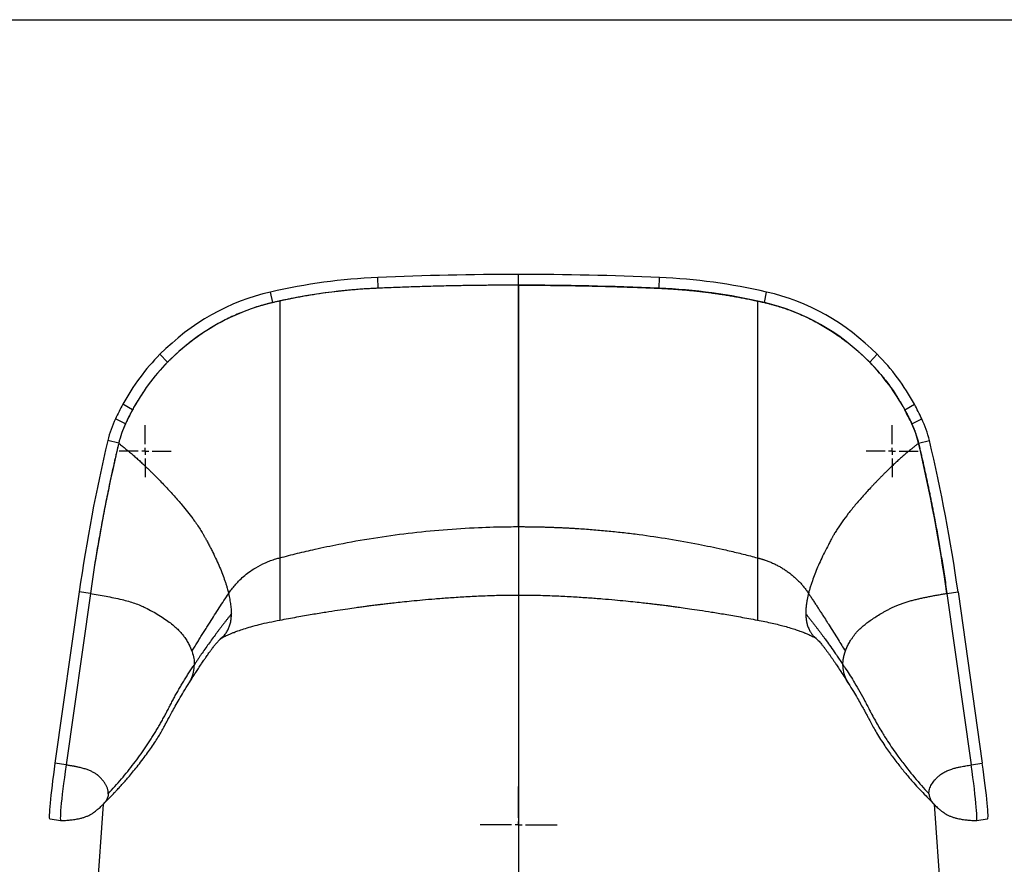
# Model space of a CAD drawing. Header units: millimetres. Extents: x 8 to 414, y 7 to 290.
# Tile 6 of 13: x 102 to 172, y 230 to 290. Entities that reach past the tile are written whole.
import ezdxf

# ---------------------------------------------------------------- set-up
doc = ezdxf.new("R2010")
doc.units = ezdxf.units.MM
doc.layers.add('BEMATING', color=12, linetype='Continuous')
doc.layers.add('KADER', color=7, linetype='Continuous')

# ---------------------------------------------------------------- blocks, each defined once
blk = doc.blocks.new('SW_CENTERMARKSYMBOL_1')
at = {"layer": 'BEMATING', "color": 0}
for p, q in [((0, 0.5), (0, 1.85)), ((-0.5, 0), (-1.85, 0)), ((0, 0), (-0.25, 0)), ((0, 0), (0, 0.25)), ((0, 0), (0, -0.25)), ((0, 0), (0.25, 0)), ((0.5, 0), (1.85, 0)), ((0, -0.5), (0, -1.85))]:
    blk.add_line(p, q, dxfattribs=at)
blk = doc.blocks.new('SW_CENTERMARKSYMBOL_3')
at = {"layer": 'BEMATING', "color": 0}
for p, q in [((0, 0.5), (0, 2.75)), ((-0.5, 0), (-2.75, 0)), ((0, 0), (-0.25, 0)), ((0, 0), (0, 0.25)), ((0, 0), (0, -0.25)), ((0, 0), (0.25, 0)), ((0.5, 0), (2.75, 0)), ((0, -0.5), (0, -2.75))]:
    blk.add_line(p, q, dxfattribs=at)
blk = doc.blocks.new('SW_CENTERMARKSYMBOL_4')
at = {"layer": 'BEMATING', "color": 0}
for p, q in [((0, 0.5), (0, 1.85)), ((-0.5, 0), (-1.85, 0)), ((0, 0), (-0.25, 0)), ((0, 0), (0, 0.25)), ((0, 0), (0, -0.25)), ((0, 0), (0.25, 0)), ((0.5, 0), (1.85, 0)), ((0, -0.5), (0, -1.85))]:
    blk.add_line(p, q, dxfattribs=at)

msp = doc.modelspace()

# ---------------------------------------------------------------- linework, layer by layer
at = {"color": 7, "linetype": 'Continuous', "lineweight": 25}
for p, q in [((127.904, 270.893), (127.873, 271.657)), ((137.904, 271.109), (137.904, 271.874)), ((147.904, 270.893), (147.935, 271.657)), ((137.904, 269.6), (137.904, 271.109)), ((112.904, 265.624), (112.367, 266.191)), ((162.904, 265.624), (163.44, 266.191)), ((110.404, 262.236), (109.719, 262.632)), ((165.404, 262.236), (166.088, 262.632)), ((109.904, 261.241), (109.194, 261.594)), ((165.904, 261.241), (166.613, 261.594)), ((109.426, 259.862), (108.653, 260.059)), ((166.382, 259.862), (167.155, 260.059)), ((106.617, 249.295), (104.888, 237.087)), ((107.407, 249.175), (105.678, 236.967)), ((107.407, 249.175), (106.617, 249.295)), ((168.401, 249.175), (169.191, 249.295)), ((168.401, 249.175), (170.13, 236.967)), ((169.191, 249.295), (170.92, 237.087)), ((120.904, 247.287), (120.904, 247.285)), ((154.904, 247.286), (154.904, 247.285)), ((116.818, 246.061), (116.655, 245.915)), ((116.665, 245.927), (116.717, 245.973)), ((116.752, 246.009), (116.713, 245.978)), ((158.989, 246.061), (159.135, 245.931)), ((159.057, 246.01), (159.097, 245.98)), ((159.09, 245.973), (159.143, 245.927)), ((105.678, 236.967), (104.888, 237.087)), ((170.13, 236.967), (170.92, 237.087)), ((108.355, 234.217), (108.349, 234.211)), ((167.453, 234.217), (167.459, 234.211)), ((104.513, 233.126), (105.303, 233.007)), ((170.505, 233.007), (171.295, 233.126))]:
    msp.add_line(p, q, dxfattribs=at)
at = {"color": 8, "linetype": 'Continuous', "lineweight": 25}
for p, q in [((127.904, 270.893), (127.904, 270.893)), ((147.904, 270.893), (147.904, 270.893)), ((120.404, 269.874), (120.242, 270.623)), ((155.404, 269.874), (155.565, 270.623)), ((110.404, 262.236), (110.404, 262.236)), ((165.404, 262.236), (165.404, 262.236))]:
    msp.add_line(p, q, dxfattribs=at)
at = {"color": 7, "linetype": 'Continuous', "lineweight": 25, "flags": 128}
for points in [[(108.324, 234.179), (107.874, 227.784), (106.694, 210.998)], [(167.484, 234.179), (167.934, 227.784), (169.114, 210.998)]]:
    msp.add_lwpolyline(points, dxfattribs=at)
at = {"color": 7, "linetype": 'Continuous', "lineweight": 25}
for centre, major_axis, ratio, start_param, end_param in [((129.683, 219.486), (0, 52.21), 0.89638, 0.038694, 0.203122), ((137.904, -17.989), (0, 289.863), 0.894559, 0, 0.038694), ((137.904, -17.989), (0, 289.863), 0.894559, 6.244491, 6.283185), ((146.124, 219.486), (0, 52.21), 0.89638, 6.080063, 6.244491), ((129.683, 219.486), (0, 51.445), 0.894159, 0.038694, 0.203122), ((137.904, -17.989), (0, 289.098), 0.894159, 0, 0.038694), ((137.904, -17.989), (0, 289.098), 0.894159, 6.244491, 6.283185), ((146.124, 219.486), (0, 51.445), 0.894159, 6.080063, 6.244491), ((123.631, 252.348), (0, 18.659), 0.900372, 0.203122, 0.734853), ((152.176, 252.348), (0, 18.659), 0.900372, 5.548332, 6.080063), ((123.631, 252.348), (0, 17.894), 0.894159, 0.203122, 0.734853), ((152.176, 252.348), (0, 17.894), 0.894159, 5.548332, 6.080063), ((121.955, 254.422), (0, 15.863), 0.901467, 0.734853, 1.026831), ((153.852, 254.422), (0, 15.863), 0.901467, 5.256354, 5.548332), ((121.955, 254.422), (0, 15.098), 0.894159, 0.734853, 1.026831), ((153.852, 254.422), (0, 15.098), 0.894159, 5.256354, 5.548332), ((124.094, 252.975), (0, 18.659), 0.900372, 1.026831, 1.09062), ((124.094, 252.975), (0, 17.894), 0.894159, 1.026831, 1.09062), ((151.713, 252.975), (0, 17.894), 0.894159, 5.192566, 5.256354), ((151.713, 252.975), (0, 18.659), 0.900372, 5.192566, 5.256354), ((115.225, 258.141), (0, 7.475), 0.909668, 1.09062, 1.311397), ((160.582, 258.141), (0, 7.475), 0.909668, 4.971788, 5.192566), ((115.225, 258.141), (0, 6.71), 0.894159, 1.09062, 1.311397), ((160.582, 258.141), (0, 6.71), 0.894159, 4.971788, 5.192566), ((201.731, 232.467), (0, 107.569), 0.895237, 1.311397, 1.413717), ((201.731, 232.467), (0, 106.804), 0.894159, 1.311397, 1.413717), ((74.077, 232.467), (0, 106.804), 0.894159, 4.869469, 4.971788), ((74.077, 232.467), (0, 107.569), 0.895237, 4.869469, 4.971788), ((105.272, 238.126), (0.759, 5), 0.045266, 1.787106, 3.141579), ((170.536, 238.126), (-0.759, 5), 0.045266, 3.141606, 4.496079), ((106.062, 238.007), (0.759, 5), 0.045266, 1.787106, 3.249618), ((169.746, 238.007), (-0.759, 5), 0.045266, 3.033568, 4.496079)]:
    msp.add_ellipse(centre, major_axis=major_axis, ratio=ratio, start_param=start_param, end_param=end_param, dxfattribs=at)
for points, knots in [([(127.904, 270.893), (127.844, 270.89), (127.725, 270.885), (127.547, 270.876), (127.371, 270.866), (127.197, 270.856), (126.935, 270.84), (126.584, 270.815), (126.144, 270.78), (125.704, 270.739), (125.119, 270.679), (124.388, 270.593), (123.513, 270.47), (122.785, 270.352), (122.205, 270.248), (121.819, 270.175), (121.483, 270.108), (121.194, 270.048), (121.001, 270.007), (120.904, 269.986)], [0, 0, 0, 0, 0.0254189, 0.0505932, 0.0755234, 0.1002098, 0.1246529, 0.1868242, 0.2494231, 0.3120557, 0.3743021, 0.4992789, 0.6243164, 0.7494948, 0.8120808, 0.8747165, 0.9161456, 0.9579059, 1, 1, 1, 1]), ([(137.904, 271.109), (137.752, 271.109), (137.447, 271.109), (136.991, 271.108), (136.535, 271.105), (136.08, 271.102), (135.625, 271.098), (135.17, 271.093), (134.716, 271.087), (134.262, 271.081), (133.809, 271.073), (133.356, 271.065), (132.636, 271.05), (131.652, 271.026), (130.612, 270.995), (129.78, 270.967), (129.147, 270.944), (128.521, 270.919), (128.105, 270.901), (127.904, 270.893)], [0, 0, 0, 0, 0.045651, 0.091262, 0.136833, 0.182363, 0.227854, 0.273305, 0.318716, 0.364089, 0.409422, 0.454716, 0.499971, 0.625215, 0.749981, 0.812029, 0.874989, 0.939672, 1, 1, 1, 1]), ([(137.904, 271.109), (137.904, 270.841), (137.904, 270.581), (137.904, 270.2), (137.904, 270.074), (137.904, 269.826), (137.904, 269.704), (137.904, 269.583)], [0, 0, 0, 0, 0.5, 0.5, 0.75, 0.75, 1, 1, 1, 1]), ([(137.904, 271.109), (138.063, 271.109), (138.38, 271.109), (138.856, 271.107), (139.333, 271.105), (139.809, 271.102), (140.285, 271.097), (140.761, 271.092), (141.238, 271.085), (141.714, 271.078), (142.19, 271.07), (142.666, 271.06), (143.143, 271.05), (143.619, 271.039), (144.095, 271.027), (144.571, 271.013), (145.047, 270.999), (145.523, 270.984), (146, 270.968), (146.476, 270.95), (146.952, 270.932), (147.428, 270.913), (147.745, 270.9), (147.904, 270.893)], [0, 0, 0, 0, 0.04761, 0.09522, 0.142831, 0.190443, 0.238055, 0.285669, 0.333283, 0.380898, 0.428514, 0.476131, 0.523749, 0.571369, 0.618989, 0.666611, 0.714233, 0.761858, 0.809483, 0.85711, 0.904739, 0.952369, 1, 1, 1, 1]), ([(137.904, 269.583), (137.904, 269.607), (137.904, 269.655), (137.904, 269.728), (137.904, 269.801), (137.904, 269.876), (137.904, 269.988), (137.904, 270.139), (137.904, 270.329), (137.904, 270.52), (137.904, 270.693), (137.904, 270.845), (137.904, 270.977), (137.904, 271.065), (137.904, 271.109)], [0, 0, 0, 0, 0.046384, 0.093324, 0.140823, 0.188886, 0.237518, 0.3601, 0.482396, 0.609222, 0.735999, 0.823243, 0.911235, 1, 1, 1, 1]), ([(147.904, 270.893), (147.973, 270.89), (148.111, 270.884), (148.318, 270.873), (148.525, 270.861), (148.732, 270.849), (148.939, 270.835), (149.146, 270.82), (149.353, 270.805), (149.56, 270.788), (149.767, 270.77), (149.974, 270.751), (150.18, 270.731), (150.387, 270.71), (150.594, 270.688), (150.8, 270.665), (151.007, 270.641), (151.213, 270.616), (151.48, 270.582), (151.808, 270.538), (152.196, 270.482), (152.584, 270.422), (152.972, 270.359), (153.359, 270.292), (153.746, 270.221), (154.132, 270.146), (154.518, 270.068), (154.775, 270.013), (154.904, 269.986)], [0, 0, 0, 0, 0.029324, 0.058653, 0.087988, 0.117328, 0.146674, 0.176025, 0.205383, 0.234747, 0.264117, 0.293494, 0.322878, 0.352268, 0.381666, 0.411071, 0.440484, 0.469904, 0.499332, 0.554781, 0.610272, 0.665807, 0.721387, 0.777013, 0.832686, 0.888407, 0.944178, 1, 1, 1, 1]), ([(120.904, 269.986), (120.818, 269.967), (120.651, 269.93), (120.485, 269.892), (120.404, 269.874)], [0, 0, 0, 0, 0.513271, 1, 1, 1, 1]), ([(120.904, 269.986), (120.904, 269.852), (120.904, 269.72), (120.904, 269.459), (120.904, 269.331), (120.904, 269.077), (120.904, 268.952), (120.904, 268.705), (120.904, 268.582), (120.904, 268.461)], [0, 0, 0, 0, 0.25, 0.25, 0.5, 0.5, 0.75, 0.75, 1, 1, 1, 1]), ([(154.904, 269.986), (154.904, 269.959), (154.904, 269.906), (154.904, 269.826), (154.904, 269.747), (154.904, 269.668), (154.904, 269.552), (154.904, 269.398), (154.904, 269.207), (154.904, 269.017), (154.904, 268.85), (154.904, 268.705), (154.904, 268.582), (154.904, 268.502), (154.904, 268.461)], [0, 0, 0, 0, 0.0538398, 0.1071496, 0.1599334, 0.2121972, 0.2639494, 0.390524, 0.5177022, 0.6399667, 0.7626203, 0.8433938, 0.9225124, 1, 1, 1, 1]), ([(154.904, 269.986), (154.959, 269.974), (155.071, 269.949), (155.237, 269.912), (155.348, 269.886), (155.404, 269.874)], [0, 0, 0, 0, 0.333179, 0.666512, 1, 1, 1, 1]), ([(120.404, 269.874), (120.369, 269.866), (120.3, 269.849), (120.196, 269.824), (120.093, 269.799), (119.991, 269.772), (119.838, 269.732), (119.633, 269.675), (119.292, 269.573), (118.867, 269.433), (118.362, 269.247), (117.861, 269.041), (117.2, 268.741), (116.554, 268.404), (115.925, 268.033), (115.461, 267.736), (115.006, 267.423), (114.562, 267.093), (114.129, 266.748), (113.792, 266.46), (113.544, 266.238), (113.381, 266.088), (113.22, 265.936), (113.061, 265.781), (112.956, 265.676), (112.904, 265.624)], [0, 0, 0, 0, 0.012208, 0.024347, 0.03642, 0.048428, 0.060371, 0.09065, 0.121111, 0.182302, 0.243646, 0.305462, 0.367484, 0.492456, 0.555313, 0.618425, 0.681656, 0.745163, 0.808664, 0.872439, 0.897908, 0.923394, 0.948902, 0.974435, 1, 1, 1, 1]), ([(137.904, 269.583), (137.904, 269.385), (137.904, 269.192), (137.904, 268.814), (137.904, 268.629), (137.904, 268.266), (137.904, 268.088), (137.904, 267.739), (137.904, 267.568), (137.904, 267.065), (137.904, 266.741), (137.904, 266.275), (137.904, 266.122), (137.904, 265.898), (137.904, 265.824), (137.904, 265.678), (137.904, 265.606), (137.904, 265.534)], [0, 0, 0, 0, 0.125, 0.125, 0.25, 0.25, 0.375, 0.375, 0.5, 0.5, 0.75, 0.75, 0.875, 0.875, 0.9375, 0.9375, 1, 1, 1, 1]), ([(137.904, 265.534), (137.904, 265.553), (137.904, 265.589), (137.904, 265.661), (137.904, 265.787), (137.904, 266.045), (137.904, 266.428), (137.904, 266.905), (137.904, 267.401), (137.904, 267.916), (137.904, 268.361), (137.904, 268.725), (137.904, 268.958), (137.904, 269.146), (137.904, 269.29), (137.904, 269.436), (137.904, 269.534), (137.904, 269.583)], [0, 0, 0, 0, 0.015939, 0.0305919, 0.0610788, 0.1217782, 0.2425138, 0.363524, 0.4845743, 0.6077516, 0.7337627, 0.7990237, 0.8639448, 0.8974865, 0.9311192, 0.9652178, 1, 1, 1, 1]), ([(155.404, 269.874), (155.442, 269.865), (155.519, 269.847), (155.634, 269.819), (155.749, 269.79), (155.863, 269.76), (155.978, 269.729), (156.092, 269.698), (156.206, 269.665), (156.32, 269.631), (156.434, 269.596), (156.548, 269.561), (156.662, 269.524), (156.775, 269.487), (156.889, 269.448), (157.002, 269.409), (157.115, 269.368), (157.228, 269.327), (157.34, 269.284), (157.582, 269.191), (157.951, 269.039), (158.442, 268.816), (158.929, 268.573), (159.407, 268.313), (159.877, 268.036), (160.337, 267.743), (160.792, 267.43), (161.153, 267.162), (161.427, 266.948), (161.617, 266.795), (161.805, 266.639), (161.992, 266.479), (162.178, 266.316), (162.362, 266.148), (162.544, 265.977), (162.725, 265.802), (162.844, 265.683), (162.904, 265.624)], [0, 0, 0, 0, 0.0134568, 0.026929, 0.0404167, 0.0539201, 0.0674395, 0.0809751, 0.0945271, 0.1080956, 0.1216809, 0.1352832, 0.1489026, 0.1625395, 0.1761939, 0.1898661, 0.2035563, 0.2172647, 0.2309915, 0.2447368, 0.3059134, 0.3675832, 0.4297627, 0.4924679, 0.554357, 0.6169064, 0.68013, 0.7440411, 0.7718186, 0.7997596, 0.8278648, 0.8561353, 0.884572, 0.913176, 0.941948, 0.9708891, 1, 1, 1, 1]), ([(120.904, 268.461), (120.904, 268.285), (120.904, 268.111), (120.904, 267.771), (120.904, 267.605), (120.904, 267.113), (120.904, 266.798), (120.904, 266.187), (120.904, 265.892), (120.904, 265.465), (120.904, 265.324), (120.904, 265.118), (120.904, 265.05), (120.904, 264.914), (120.904, 264.848), (120.904, 264.781)], [0, 0, 0, 0, 0.125, 0.125, 0.25, 0.25, 0.5, 0.5, 0.75, 0.75, 0.875, 0.875, 0.9375, 0.9375, 1, 1, 1, 1]), ([(154.904, 268.461), (154.904, 268.436), (154.904, 268.386), (154.904, 268.31), (154.904, 268.236), (154.904, 268.161), (154.904, 268.087), (154.904, 268.014), (154.904, 267.882), (154.904, 267.691), (154.904, 267.364), (154.904, 266.962), (154.904, 266.496), (154.904, 266.043), (154.904, 265.679), (154.904, 265.395), (154.904, 265.221), (154.904, 265.083), (154.904, 264.983), (154.904, 264.882), (154.904, 264.816), (154.904, 264.781)], [0, 0, 0, 0, 0.0198806, 0.0396075, 0.0591818, 0.0786057, 0.0978823, 0.1170155, 0.1360097, 0.2011227, 0.2666424, 0.3920335, 0.5168841, 0.6380684, 0.7592522, 0.8193596, 0.8794794, 0.9097474, 0.9396642, 0.9683924, 1, 1, 1, 1]), ([(112.904, 265.624), (112.875, 265.595), (112.818, 265.536), (112.733, 265.448), (112.648, 265.359), (112.565, 265.269), (112.482, 265.178), (112.399, 265.087), (112.318, 264.995), (112.237, 264.902), (112.157, 264.808), (112.078, 264.714), (111.999, 264.619), (111.921, 264.523), (111.844, 264.426), (111.768, 264.329), (111.692, 264.231), (111.617, 264.132), (111.462, 263.923), (111.233, 263.601), (110.989, 263.231), (110.802, 262.93), (110.681, 262.727), (110.577, 262.548), (110.49, 262.393), (110.433, 262.289), (110.404, 262.236)], [0, 0, 0, 0, 0.0289433, 0.0579, 0.0868728, 0.1158641, 0.1448761, 0.1739108, 0.2029704, 0.2320568, 0.261172, 0.2903182, 0.3194974, 0.3487117, 0.3779632, 0.407254, 0.4365861, 0.4659617, 0.4953827, 0.6209557, 0.7469157, 0.810193, 0.8733166, 0.9150179, 0.9572446, 1, 1, 1, 1]), ([(137.904, 265.534), (137.904, 265.461), (137.904, 265.388), (137.904, 265.241), (137.904, 265.168), (137.904, 264.949), (137.904, 264.804), (137.904, 264.371), (137.904, 264.085), (137.904, 263.235), (137.904, 262.679), (137.904, 261.59), (137.904, 261.058), (137.904, 260.018), (137.904, 259.51), (137.904, 258.523), (137.904, 258.044), (137.904, 257.117), (137.904, 256.669), (137.904, 255.811), (137.904, 255.401), (137.904, 254.626), (137.904, 254.262), (137.904, 253.927)], [0, 0, 0, 0, 0.015625, 0.015625, 0.03125, 0.03125, 0.0625, 0.0625, 0.125, 0.125, 0.25, 0.25, 0.375, 0.375, 0.5, 0.5, 0.625, 0.625, 0.75, 0.75, 0.875, 0.875, 1, 1, 1, 1]), ([(137.904, 253.927), (137.904, 253.946), (137.904, 253.982), (137.904, 254.038), (137.904, 254.095), (137.904, 254.152), (137.904, 254.21), (137.904, 254.269), (137.904, 254.329), (137.904, 254.389), (137.904, 254.518), (137.904, 254.722), (137.904, 255.007), (137.904, 255.303), (137.904, 255.605), (137.904, 255.917), (137.904, 256.336), (137.904, 256.881), (137.904, 257.782), (137.904, 258.974), (137.904, 260.501), (137.904, 262.103), (137.904, 263.503), (137.904, 264.512), (137.904, 265.021), (137.904, 265.282), (137.904, 265.429), (137.904, 265.502), (137.904, 265.534)], [0, 0, 0, 0, 0.008542, 0.017074, 0.025596, 0.034109, 0.042613, 0.051108, 0.059594, 0.068071, 0.076541, 0.113099, 0.149713, 0.184933, 0.220071, 0.254023, 0.288032, 0.353084, 0.418077, 0.541904, 0.66101, 0.776502, 0.889253, 0.944838, 0.972468, 0.986245, 0.993987, 1, 1, 1, 1]), ([(162.904, 265.624), (162.931, 265.597), (162.984, 265.542), (163.064, 265.46), (163.143, 265.376), (163.222, 265.292), (163.301, 265.206), (163.379, 265.12), (163.456, 265.033), (163.534, 264.945), (163.698, 264.754), (163.946, 264.453), (164.266, 264.035), (164.573, 263.603), (164.806, 263.249), (164.975, 262.979), (165.085, 262.798), (165.193, 262.613), (165.3, 262.426), (165.369, 262.299), (165.404, 262.236)], [0, 0, 0, 0, 0.026984, 0.054068, 0.081254, 0.10854, 0.135929, 0.163419, 0.19101, 0.218704, 0.246501, 0.36979, 0.495376, 0.619692, 0.746576, 0.796337, 0.846559, 0.897243, 0.94839, 1, 1, 1, 1]), ([(120.904, 264.781), (120.904, 264.699), (120.904, 264.617), (120.904, 264.453), (120.904, 264.371), (120.904, 264.127), (120.904, 263.964), (120.904, 263.48), (120.904, 263.159), (120.904, 262.208), (120.904, 261.586), (120.904, 260.367), (120.904, 259.771), (120.904, 258.605), (120.904, 258.036), (120.904, 256.928), (120.904, 256.388), (120.904, 255.344), (120.904, 254.839), (120.904, 253.867), (120.904, 253.401), (120.904, 252.517), (120.904, 252.098), (120.904, 251.71)], [0, 0, 0, 0, 0.015625, 0.015625, 0.03125, 0.03125, 0.0625, 0.0625, 0.125, 0.125, 0.25, 0.25, 0.375, 0.375, 0.5, 0.5, 0.625, 0.625, 0.75, 0.75, 0.875, 0.875, 1, 1, 1, 1]), ([(154.904, 264.781), (154.904, 264.753), (154.904, 264.695), (154.904, 264.604), (154.904, 264.506), (154.904, 264.4), (154.904, 264.244), (154.904, 264.044), (154.904, 263.772), (154.904, 263.477), (154.904, 263.157), (154.904, 262.626), (154.904, 261.892), (154.904, 260.645), (154.904, 259.143), (154.904, 257.618), (154.904, 256.35), (154.904, 255.306), (154.904, 254.531), (154.904, 253.982), (154.904, 253.626), (154.904, 253.284), (154.904, 253.014), (154.904, 252.807), (154.904, 252.658), (154.904, 252.513), (154.904, 252.371), (154.904, 252.232), (154.904, 252.097), (154.904, 251.964), (154.904, 251.835), (154.904, 251.752), (154.904, 251.71)], [0, 0, 0, 0, 0.004729, 0.009892, 0.015487, 0.021517, 0.027979, 0.042281, 0.05603, 0.075003, 0.093781, 0.112367, 0.169332, 0.226295, 0.344091, 0.461919, 0.546315, 0.630608, 0.715051, 0.749326, 0.783596, 0.817879, 0.852194, 0.868599, 0.885004, 0.901411, 0.917822, 0.934239, 0.950664, 0.967098, 0.983542, 1, 1, 1, 1]), ([(110.404, 262.236), (110.382, 262.195), (110.338, 262.113), (110.273, 261.991), (110.21, 261.867), (110.139, 261.728), (110.062, 261.573), (109.981, 261.406), (109.929, 261.295), (109.904, 261.241)], [0, 0, 0, 0, 0.125483, 0.249344, 0.373086, 0.499152, 0.671147, 0.838086, 1, 1, 1, 1]), ([(165.404, 262.236), (165.425, 262.196), (165.469, 262.115), (165.533, 261.994), (165.596, 261.871), (165.659, 261.747), (165.721, 261.622), (165.783, 261.496), (165.844, 261.369), (165.884, 261.284), (165.904, 261.241)], [0, 0, 0, 0, 0.122562, 0.245819, 0.369773, 0.494424, 0.619771, 0.745816, 0.872559, 1, 1, 1, 1]), ([(109.904, 261.241), (109.894, 261.219), (109.873, 261.174), (109.843, 261.108), (109.814, 261.041), (109.786, 260.975), (109.745, 260.874), (109.692, 260.738), (109.63, 260.567), (109.572, 260.393), (109.525, 260.237), (109.486, 260.099), (109.455, 259.981), (109.436, 259.902), (109.426, 259.862)], [0, 0, 0, 0, 0.050162, 0.100043, 0.149649, 0.198986, 0.248058, 0.372618, 0.497753, 0.622885, 0.748576, 0.832611, 0.916412, 1, 1, 1, 1]), ([(165.904, 261.241), (165.915, 261.217), (165.936, 261.17), (165.968, 261.099), (166, 261.026), (166.031, 260.952), (166.061, 260.877), (166.091, 260.801), (166.12, 260.724), (166.149, 260.646), (166.183, 260.549), (166.222, 260.433), (166.265, 260.296), (166.306, 260.156), (166.345, 260.011), (166.369, 259.912), (166.382, 259.862)], [0, 0, 0, 0, 0.05306, 0.106681, 0.160863, 0.215606, 0.270912, 0.326779, 0.383208, 0.4402, 0.497755, 0.593347, 0.691367, 0.791815, 0.894692, 1, 1, 1, 1]), ([(109.426, 259.862), (109.399, 259.75), (109.347, 259.53), (109.271, 259.199), (109.195, 258.871), (109.045, 258.209), (108.827, 257.213), (108.552, 255.882), (108.292, 254.548), (108.047, 253.209), (107.856, 252.092), (107.71, 251.197), (107.605, 250.525), (107.504, 249.851), (107.439, 249.4), (107.407, 249.175)], [0, 0, 0, 0, 0.031791, 0.062347, 0.093541, 0.124716, 0.249522, 0.374417, 0.499386, 0.624438, 0.749557, 0.811953, 0.87449, 0.937172, 1, 1, 1, 1]), ([(109.426, 259.862), (109.448, 259.845), (109.491, 259.811), (109.578, 259.743), (109.73, 259.622), (110.032, 259.376), (110.375, 259.086), (110.711, 258.791), (110.959, 258.567), (111.163, 258.38), (111.306, 258.244), (111.385, 258.169), (111.424, 258.131), (111.44, 258.116)], [0, 0, 0, 0, 0.031256, 0.06251, 0.125012, 0.250017, 0.499943, 0.624954, 0.749967, 0.874978, 0.937479, 0.975079, 1, 1, 1, 1]), ([(166.382, 259.862), (166.362, 259.847), (166.324, 259.817), (166.266, 259.772), (166.208, 259.726), (166.15, 259.68), (166.093, 259.633), (166.035, 259.587), (165.977, 259.54), (165.92, 259.493), (165.795, 259.39), (165.604, 259.231), (165.348, 259.012), (165.096, 258.791), (164.889, 258.604), (164.726, 258.455), (164.605, 258.342), (164.486, 258.229), (164.407, 258.154), (164.368, 258.116)], [0, 0, 0, 0, 0.027798, 0.055588, 0.083369, 0.111141, 0.138909, 0.166676, 0.194447, 0.222226, 0.250017, 0.375003, 0.500003, 0.624987, 0.749989, 0.812534, 0.875023, 0.937491, 1, 1, 1, 1]), ([(166.382, 259.862), (166.408, 259.749), (166.462, 259.521), (166.542, 259.179), (166.621, 258.835), (166.699, 258.488), (166.777, 258.14), (166.854, 257.789), (166.93, 257.437), (167.006, 257.083), (167.081, 256.726), (167.155, 256.368), (167.228, 256.008), (167.301, 255.646), (167.373, 255.281), (167.444, 254.915), (167.526, 254.481), (167.621, 253.976), (167.725, 253.399), (167.828, 252.816), (167.929, 252.225), (168.028, 251.628), (168.125, 251.025), (168.219, 250.414), (168.312, 249.797), (168.371, 249.383), (168.401, 249.175)], [0, 0, 0, 0, 0.032138, 0.064441, 0.096908, 0.129541, 0.162338, 0.195301, 0.228428, 0.261721, 0.295178, 0.3288, 0.362588, 0.39654, 0.430657, 0.464939, 0.499386, 0.552673, 0.606544, 0.660999, 0.716039, 0.771662, 0.82787, 0.884663, 0.942039, 1, 1, 1, 1]), ([(111.44, 258.116), (111.453, 258.104), (111.482, 258.075), (111.54, 258.019), (111.644, 257.918), (111.846, 257.721), (112.241, 257.326), (112.782, 256.766), (113.387, 256.106), (114.051, 255.337), (114.661, 254.564), (115.107, 253.926), (115.324, 253.583), (115.416, 253.43), (115.46, 253.356), (115.502, 253.281), (115.53, 253.232), (115.544, 253.206)], [0, 0, 0, 0, 0.006901, 0.01563, 0.031258, 0.062515, 0.125025, 0.250009, 0.375027, 0.500028, 0.699951, 0.849964, 0.924982, 0.943981, 0.962491, 0.980091, 1, 1, 1, 1]), ([(164.368, 258.116), (164.347, 258.096), (164.304, 258.054), (164.24, 257.993), (164.177, 257.931), (164.114, 257.869), (164.051, 257.808), (163.988, 257.746), (163.926, 257.684), (163.864, 257.623), (163.803, 257.562), (163.742, 257.5), (163.681, 257.439), (163.62, 257.378), (163.56, 257.316), (163.5, 257.255), (163.441, 257.194), (163.381, 257.133), (163.322, 257.072), (163.264, 257.011), (163.206, 256.95), (163.148, 256.889), (163.09, 256.829), (162.947, 256.677), (162.723, 256.436), (162.427, 256.108), (162.144, 255.785), (161.874, 255.468), (161.618, 255.156), (161.296, 254.75), (160.931, 254.261), (160.651, 253.847), (160.485, 253.584), (160.422, 253.481), (160.377, 253.405), (160.343, 253.347), (160.305, 253.28), (160.277, 253.231), (160.263, 253.206)], [0, 0, 0, 0, 0.0114008, 0.0227891, 0.0341695, 0.0455439, 0.0569122, 0.0682746, 0.0796318, 0.090985, 0.1023356, 0.1136847, 0.1250329, 0.1363807, 0.147729, 0.1590787, 0.1704307, 0.181786, 0.1931453, 0.2045097, 0.2158798, 0.2272566, 0.2386407, 0.2500331, 0.3125348, 0.3750379, 0.4375406, 0.5000428, 0.5625455, 0.6250476, 0.7500163, 0.8749851, 0.9062329, 0.937492, 0.9499932, 0.9624953, 0.9808383, 1, 1, 1, 1]), ([(120.904, 251.71), (121.32, 251.818), (122.152, 252.034), (123.548, 252.359), (126.164, 252.91), (130.035, 253.522), (134.084, 253.852), (136.71, 253.924), (137.666, 253.927), (137.904, 253.927)], [0, 0, 0, 0, 0.075052, 0.150002, 0.250003, 0.541658, 0.833312, 0.958309, 1, 1, 1, 1]), ([(137.904, 253.927), (137.993, 253.927), (138.173, 253.927), (138.441, 253.925), (138.71, 253.923), (138.979, 253.919), (139.247, 253.914), (139.516, 253.908), (139.784, 253.901), (140.053, 253.893), (140.321, 253.883), (140.59, 253.873), (140.858, 253.862), (141.126, 253.849), (141.394, 253.835), (141.663, 253.821), (141.931, 253.805), (142.467, 253.771), (143.271, 253.713), (144.341, 253.617), (145.41, 253.504), (146.832, 253.33), (148.604, 253.07), (150.296, 252.765), (151.559, 252.507), (152.287, 252.349), (152.902, 252.209), (153.403, 252.091), (153.904, 251.968), (154.405, 251.842), (154.737, 251.754), (154.904, 251.71)], [0, 0, 0, 0, 0.015636, 0.031269, 0.0469, 0.062529, 0.078156, 0.093782, 0.109406, 0.125029, 0.140651, 0.156272, 0.171893, 0.187515, 0.203136, 0.218758, 0.23438, 0.250004, 0.312513, 0.375006, 0.437497, 0.500005, 0.625014, 0.749997, 0.799996, 0.849998, 0.879968, 0.909951, 0.939949, 0.969965, 1, 1, 1, 1]), ([(137.904, 253.927), (137.904, 253.248), (137.904, 251.89), (137.904, 250.499), (137.904, 249.644), (137.904, 249.328), (137.904, 249.141), (137.904, 249.054), (137.904, 249.069), (137.904, 249.073)], [0, 0, 0, 0, 0.360775, 0.721873, 0.785485, 0.84911, 0.912781, 0.976498, 1, 1, 1, 1]), ([(137.904, 253.927), (137.904, 253.248), (137.904, 251.89), (137.904, 250.499), (137.904, 249.644), (137.904, 249.328), (137.904, 249.141), (137.904, 249.054), (137.904, 249.069), (137.904, 249.073)], [0, 0, 0, 0, 0.360775, 0.721873, 0.785485, 0.84911, 0.912781, 0.976498, 1, 1, 1, 1]), ([(115.544, 253.206), (115.557, 253.184), (115.582, 253.139), (115.62, 253.07), (115.659, 252.997), (115.712, 252.9), (115.776, 252.781), (115.874, 252.594), (115.994, 252.364), (116.176, 252.002), (116.387, 251.559), (116.615, 251.045), (116.817, 250.55), (116.963, 250.154), (117.067, 249.845), (117.132, 249.64), (117.184, 249.462), (117.225, 249.315), (117.249, 249.223), (117.261, 249.179)], [0, 0, 0, 0, 0.0143693, 0.0295785, 0.0456209, 0.0624978, 0.0938631, 0.1249958, 0.1876041, 0.2499944, 0.3750698, 0.5000116, 0.6252686, 0.750002, 0.8113301, 0.8750007, 0.9197795, 0.9614665, 1, 1, 1, 1]), ([(160.263, 253.206), (160.251, 253.184), (160.225, 253.136), (160.172, 253.041), (160.082, 252.874), (159.907, 252.547), (159.674, 252.09), (159.42, 251.559), (159.192, 251.046), (158.99, 250.55), (158.857, 250.186), (158.773, 249.943), (158.73, 249.811), (158.689, 249.681), (158.65, 249.553), (158.613, 249.427), (158.579, 249.302), (158.558, 249.22), (158.547, 249.179)], [0, 0, 0, 0, 0.0144472, 0.0312507, 0.0625014, 0.1250023, 0.2500008, 0.3749988, 0.4999978, 0.624997, 0.7499948, 0.7858138, 0.8215949, 0.8573402, 0.8930511, 0.9287305, 0.964379, 1, 1, 1, 1]), ([(117.261, 249.179), (117.331, 249.281), (117.472, 249.485), (117.708, 249.775), (118.094, 250.196), (118.582, 250.617), (119.232, 251.048), (119.755, 251.318), (120.18, 251.489), (120.427, 251.575), (120.552, 251.614), (120.71, 251.661), (120.807, 251.686), (120.904, 251.71)], [0, 0, 0, 0, 0.083422, 0.166646, 0.250013, 0.464024, 0.592431, 0.76364, 0.849244, 0.892047, 0.934849, 0.934849, 1, 1, 1, 1]), ([(154.904, 251.71), (154.931, 251.704), (154.984, 251.69), (155.064, 251.669), (155.143, 251.647), (155.222, 251.624), (155.3, 251.6), (155.377, 251.575), (155.52, 251.527), (155.724, 251.452), (155.988, 251.34), (156.246, 251.217), (156.498, 251.082), (156.743, 250.936), (156.98, 250.779), (157.21, 250.612), (157.431, 250.434), (157.642, 250.247), (157.811, 250.083), (157.941, 249.947), (158.036, 249.844), (158.128, 249.738), (158.217, 249.63), (158.304, 249.52), (158.388, 249.408), (158.469, 249.295), (158.521, 249.218), (158.547, 249.179)], [0, 0, 0, 0, 0.0180013, 0.03595, 0.0538485, 0.0716995, 0.0895064, 0.1072728, 0.1250028, 0.1875148, 0.2499997, 0.3124959, 0.3749967, 0.4374791, 0.4999937, 0.562504, 0.6249906, 0.6874846, 0.7499878, 0.7812884, 0.8125395, 0.8437585, 0.8749632, 0.9061715, 0.9374015, 0.9686716, 1, 1, 1, 1]), ([(107.407, 249.175), (107.592, 249.147), (107.963, 249.087), (108.523, 248.985), (109.087, 248.869), (109.469, 248.782), (109.814, 248.7), (110.12, 248.62), (110.569, 248.479), (110.984, 248.322), (111.223, 248.213), (111.496, 248.074), (111.825, 247.901), (112.297, 247.627), (112.731, 247.348), (113.114, 247.072), (113.438, 246.807), (113.704, 246.557), (113.915, 246.325), (114.024, 246.183), (114.145, 246.013), (114.274, 245.816), (114.475, 245.46), (114.582, 245.216), (114.638, 245.061)], [0.2386995, 0.2386995, 0.2386995, 0.2386995, 0.2707791, 0.3028587, 0.3349383, 0.367018, 0.367018, 0.3921179, 0.4172179, 0.4423178, 0.4674178, 0.4674178, 0.5058973, 0.5443769, 0.5828564, 0.621336, 0.6598155, 0.6982951, 0.7367746, 0.7752542, 0.7752542, 0.8331849, 0.8911155, 1, 1, 1, 1]), ([(114.638, 245.061), (114.699, 245.161), (114.821, 245.359), (115.005, 245.657), (115.189, 245.953), (115.374, 246.249), (115.559, 246.544), (115.745, 246.837), (115.978, 247.204), (116.259, 247.644), (116.59, 248.156), (116.924, 248.668), (117.148, 249.009), (117.261, 249.179)], [0, 0, 0, 0, 0.071778, 0.143437, 0.21498, 0.286406, 0.357718, 0.428915, 0.5, 0.624734, 0.749645, 0.874733, 1, 1, 1, 1]), ([(117.457, 247.72), (117.458, 247.808), (117.455, 248.016), (117.424, 248.36), (117.36, 248.756), (117.297, 249.035), (117.261, 249.179)], [0, 0, 0, 0, 0.0392764, 0.090422, 0.1415676, 0.1927132, 0.1927132, 0.1927132, 0.1927132]), ([(120.904, 247.276), (121.308, 247.352), (122.074, 247.496), (123.164, 247.686), (124.132, 247.846), (124.976, 247.978), (125.697, 248.085), (126.275, 248.167), (126.719, 248.228), (127.043, 248.271), (127.295, 248.304), (127.498, 248.33), (127.673, 248.352), (127.83, 248.372), (128.013, 248.395), (128.264, 248.425), (128.621, 248.468), (129.082, 248.52), (129.647, 248.582), (130.316, 248.65), (131.09, 248.724), (131.968, 248.799), (132.952, 248.874), (134.04, 248.943), (135.234, 249.004), (136.534, 249.052), (137.435, 249.057), (137.904, 249.06)], [0, 0, 0, 0, 0.071979, 0.136573, 0.193804, 0.243692, 0.28625, 0.321489, 0.345872, 0.364887, 0.378765, 0.390412, 0.400707, 0.409651, 0.418141, 0.43304, 0.454046, 0.481156, 0.51437, 0.553688, 0.599109, 0.650635, 0.708268, 0.772013, 0.841881, 0.917885, 1, 1, 1, 1]), ([(137.904, 249.06), (138.372, 249.057), (139.274, 249.052), (140.573, 249.004), (141.767, 248.943), (142.856, 248.874), (143.839, 248.799), (144.718, 248.724), (145.491, 248.65), (146.161, 248.582), (146.725, 248.52), (147.186, 248.468), (147.543, 248.425), (147.795, 248.395), (147.978, 248.372), (148.135, 248.352), (148.309, 248.33), (148.512, 248.304), (148.764, 248.271), (149.088, 248.228), (149.533, 248.167), (150.11, 248.085), (150.831, 247.978), (151.676, 247.846), (152.643, 247.686), (153.733, 247.496), (154.5, 247.352), (154.904, 247.276)], [0, 0, 0, 0, 0.082115, 0.158119, 0.227987, 0.291732, 0.349365, 0.400891, 0.446312, 0.48563, 0.518844, 0.545954, 0.56696, 0.581859, 0.590349, 0.599293, 0.609588, 0.621235, 0.635113, 0.654128, 0.678511, 0.71375, 0.756308, 0.806196, 0.863427, 0.928021, 1, 1, 1, 1]), ([(137.904, 249.03), (137.904, 248.108), (137.904, 245.879), (137.904, 242.316), (137.904, 238.348), (137.904, 234.292), (137.904, 230.154), (137.904, 225.932), (137.904, 221.696), (137.904, 217.44), (137.904, 213.168), (137.904, 208.881), (137.904, 204.589), (137.904, 201.727), (137.904, 200.296)], [0, 0, 0, 0, 0.0578557, 0.1399403, 0.2221794, 0.3044187, 0.390908, 0.4773973, 0.564068, 0.6507385, 0.7379609, 0.8251834, 0.9125917, 1, 1, 1, 1]), ([(137.904, 249.03), (137.904, 248.108), (137.904, 245.879), (137.904, 242.316), (137.904, 238.348), (137.904, 234.292), (137.904, 230.154), (137.904, 225.932), (137.904, 221.696), (137.904, 217.44), (137.904, 213.168), (137.904, 208.881), (137.904, 204.589), (137.904, 201.727), (137.904, 200.296)], [0, 0, 0, 0, 0.0578557, 0.1399403, 0.2221794, 0.3044187, 0.390908, 0.4773973, 0.564068, 0.6507385, 0.7379609, 0.8251834, 0.9125917, 1, 1, 1, 1]), ([(158.547, 249.179), (158.54, 249.151), (158.526, 249.096), (158.507, 249.015), (158.489, 248.934), (158.472, 248.855), (158.456, 248.776), (158.441, 248.699), (158.427, 248.622), (158.415, 248.547), (158.403, 248.473), (158.393, 248.399), (158.384, 248.327), (158.376, 248.256), (158.369, 248.185), (158.363, 248.116), (158.359, 248.048), (158.355, 247.98), (158.352, 247.914), (158.351, 247.849), (158.35, 247.784), (158.351, 247.742), (158.351, 247.72)], [0, 0, 0, 0, 0.051219, 0.1023, 0.153238, 0.204036, 0.254697, 0.305223, 0.355617, 0.405881, 0.456018, 0.506032, 0.555925, 0.6057, 0.655359, 0.704907, 0.754345, 0.803677, 0.852906, 0.902034, 0.951065, 1, 1, 1, 1]), ([(158.547, 249.179), (158.598, 249.101), (158.701, 248.946), (158.854, 248.713), (159.007, 248.48), (159.159, 248.246), (159.311, 248.011), (159.463, 247.776), (159.652, 247.482), (159.833, 247.199), (160.072, 246.823), (160.332, 246.412), (160.634, 245.929), (160.914, 245.478), (161.084, 245.2), (161.17, 245.061)], [0, 0, 0, 0, 0.0571664, 0.1142153, 0.1712067, 0.2282993, 0.2855908, 0.3430014, 0.4004548, 0.4999959, 0.5498132, 0.6738062, 0.7993509, 0.8996107, 1, 1, 1, 1]), ([(161.17, 245.061), (161.173, 245.069), (161.179, 245.085), (161.219, 245.194), (161.302, 245.389), (161.426, 245.627), (161.526, 245.798), (161.591, 245.901), (161.644, 245.982), (161.698, 246.063), (161.757, 246.147), (161.82, 246.23), (161.918, 246.351), (162.059, 246.508), (162.262, 246.707), (162.498, 246.914), (162.87, 247.206), (163.307, 247.503), (163.743, 247.763), (164.003, 247.909), (164.169, 247.998), (164.303, 248.069), (164.403, 248.12), (164.504, 248.172), (164.646, 248.241), (164.838, 248.325), (165.088, 248.422), (165.355, 248.515), (165.588, 248.587), (165.778, 248.642), (165.92, 248.68), (166.062, 248.716), (166.249, 248.761), (166.482, 248.815), (166.76, 248.876), (167.037, 248.934), (167.272, 248.98), (167.468, 249.017), (167.622, 249.046), (167.778, 249.073), (167.933, 249.1), (168.089, 249.126), (168.245, 249.151), (168.349, 249.167), (168.401, 249.175)], [0, 0, 0, 0, 0.005601, 0.011203, 0.075638, 0.140211, 0.174428, 0.191772, 0.209746, 0.22941, 0.246405, 0.265844, 0.285086, 0.327218, 0.369503, 0.415986, 0.462506, 0.560291, 0.609074, 0.632986, 0.65671, 0.668362, 0.679897, 0.691317, 0.702788, 0.725975, 0.749298, 0.772311, 0.795331, 0.806491, 0.817592, 0.828458, 0.839133, 0.859875, 0.880739, 0.900954, 0.921115, 0.932385, 0.943647, 0.954906, 0.966166, 0.977433, 0.988709, 1, 1, 1, 1]), ([(117.457, 247.72), (117.415, 247.668), (117.33, 247.565), (117.205, 247.408), (117.081, 247.251), (116.957, 247.094), (116.834, 246.936), (116.712, 246.777), (116.591, 246.619), (116.47, 246.459), (116.211, 246.114), (115.819, 245.577), (115.435, 245.028), (115.184, 244.659), (115.06, 244.474), (114.936, 244.288), (114.855, 244.164), (114.814, 244.102)], [0, 0, 0, 0, 0.044465, 0.088923, 0.133375, 0.17782, 0.222261, 0.266697, 0.31113, 0.35556, 0.399988, 0.599989, 0.800029, 0.850032, 0.900042, 0.950016, 1, 1, 1, 1]), ([(116.818, 246.061), (116.821, 246.063), (116.856, 246.096), (116.921, 246.162), (117.007, 246.265), (117.087, 246.374), (117.158, 246.49), (117.222, 246.612), (117.297, 246.783), (117.372, 247.012), (117.431, 247.313), (117.452, 247.554), (117.456, 247.694), (117.457, 247.72)], [0.1927132, 0.1927132, 0.1927132, 0.1927132, 0.1944781, 0.2200509, 0.2456237, 0.2711965, 0.2967693, 0.3223421, 0.3479149, 0.3990605, 0.4502061, 0.5013517, 0.5132209, 0.5132209, 0.5132209, 0.5132209]), ([(158.351, 247.72), (158.394, 247.667), (158.48, 247.561), (158.608, 247.401), (158.735, 247.24), (158.862, 247.079), (158.988, 246.918), (159.112, 246.756), (159.236, 246.593), (159.359, 246.431), (159.482, 246.267), (159.603, 246.103), (159.794, 245.843), (160.052, 245.485), (160.337, 245.079), (160.582, 244.721), (160.789, 244.412), (160.925, 244.206), (160.993, 244.102)], [0, 0, 0, 0, 0.045455, 0.090909, 0.136364, 0.181819, 0.227273, 0.272728, 0.318182, 0.363637, 0.409092, 0.454546, 0.500001, 0.625001, 0.75, 0.833334, 0.916666, 1, 1, 1, 1]), ([(158.351, 247.72), (158.351, 247.702), (158.352, 247.666), (158.354, 247.612), (158.357, 247.559), (158.361, 247.507), (158.365, 247.455), (158.371, 247.404), (158.377, 247.353), (158.383, 247.303), (158.391, 247.254), (158.399, 247.205), (158.408, 247.157), (158.418, 247.109), (158.429, 247.063), (158.461, 246.935), (158.525, 246.737), (158.636, 246.508), (158.758, 246.318), (158.858, 246.195), (158.937, 246.111), (158.972, 246.077), (158.989, 246.061)], [0, 0, 0, 0, 0.025441, 0.050882, 0.076324, 0.101765, 0.127206, 0.152648, 0.178089, 0.203531, 0.228972, 0.254414, 0.279856, 0.305297, 0.330739, 0.356181, 0.515752, 0.675326, 0.795011, 0.914699, 0.957349, 1, 1, 1, 1]), ([(116.761, 246.01), (116.761, 246.01), (116.76, 246.011), (116.774, 246.019), (116.796, 246.029), (116.83, 246.047), (116.88, 246.073), (116.953, 246.109), (117.083, 246.171), (117.243, 246.243), (117.433, 246.323), (117.655, 246.412), (117.957, 246.525), (118.355, 246.661), (118.862, 246.816), (119.464, 246.976), (120.156, 247.134), (120.647, 247.228), (120.904, 247.276)], [0, 0, 0, 0, 0.077165, 0.165138, 0.220917, 0.2685, 0.308307, 0.34175, 0.377022, 0.417416, 0.449201, 0.488054, 0.53473, 0.601826, 0.681751, 0.775173, 0.882605, 1, 1, 1, 1]), ([(154.904, 247.276), (155.084, 247.242), (155.437, 247.175), (155.945, 247.068), (156.406, 246.958), (156.848, 246.841), (157.26, 246.72), (157.63, 246.6), (157.9, 246.505), (158.084, 246.437), (158.203, 246.391), (158.297, 246.354), (158.394, 246.314), (158.509, 246.267), (158.636, 246.212), (158.774, 246.149), (158.901, 246.087), (158.987, 246.042), (159.02, 246.024), (159.033, 246.017), (159.047, 246.009), (159.056, 246.005), (159.056, 246.004), (159.056, 246.004)], [0, 0, 0, 0, 0.087767, 0.171369, 0.246323, 0.312833, 0.388756, 0.450595, 0.498864, 0.526466, 0.546984, 0.563404, 0.582698, 0.613728, 0.651035, 0.693039, 0.747195, 0.789052, 0.810998, 0.836519, 0.869372, 0.932428, 1, 1, 1, 1]), ([(114.401, 242.741), (114.489, 242.882), (114.663, 243.158), (114.902, 243.529), (115.114, 243.856), (115.303, 244.141), (115.481, 244.404), (115.616, 244.599), (115.727, 244.758), (115.82, 244.888), (115.914, 245.02), (116.028, 245.177), (116.157, 245.353), (116.306, 245.548), (116.47, 245.742), (116.595, 245.859), (116.655, 245.915)], [0, 0, 0, 0, 0.081065, 0.159062, 0.221277, 0.291173, 0.35076, 0.400101, 0.430441, 0.46438, 0.514667, 0.581986, 0.666591, 0.768594, 0.888055, 1, 1, 1, 1]), ([(159.136, 245.932), (159.169, 245.901), (159.239, 245.837), (159.35, 245.715), (159.467, 245.577), (159.584, 245.429), (159.701, 245.277), (159.832, 245.102), (159.959, 244.927), (160.081, 244.756), (160.204, 244.581), (160.328, 244.401), (160.466, 244.198), (160.642, 243.933), (160.866, 243.591), (161.129, 243.182), (161.317, 242.883), (161.414, 242.73)], [0, 0, 0, 0, 0.098623, 0.204543, 0.295809, 0.372783, 0.436074, 0.48692, 0.532839, 0.577392, 0.620659, 0.662727, 0.705005, 0.759024, 0.827749, 0.911383, 1, 1, 1, 1]), ([(114.638, 245.061), (114.641, 245.051), (114.703, 244.878), (114.788, 244.552), (114.814, 244.251), (114.814, 244.102)], [0, 0, 0, 0, 0.0069769, 0.1228382, 0.2386995, 0.2386995, 0.2386995, 0.2386995]), ([(160.993, 244.102), (160.993, 244.119), (160.994, 244.153), (160.995, 244.205), (160.998, 244.256), (161.001, 244.308), (161.006, 244.36), (161.012, 244.412), (161.019, 244.464), (161.027, 244.517), (161.036, 244.57), (161.046, 244.623), (161.058, 244.677), (161.07, 244.73), (161.084, 244.785), (161.099, 244.839), (161.115, 244.894), (161.132, 244.949), (161.15, 245.005), (161.163, 245.043), (161.17, 245.061)], [0, 0, 0, 0, 0.054639, 0.109293, 0.16398, 0.218716, 0.273518, 0.328403, 0.383386, 0.438486, 0.493718, 0.549101, 0.604655, 0.660398, 0.716353, 0.772539, 0.828976, 0.885685, 0.942686, 1, 1, 1, 1]), ([(108.685, 234.917), (109.008, 235.263), (109.634, 235.967), (110.51, 237.059), (111.188, 237.998), (111.634, 238.67), (111.881, 239.058), (112.062, 239.351), (112.239, 239.646), (112.412, 239.942), (112.58, 240.241), (112.717, 240.491), (112.824, 240.692), (112.904, 240.844), (112.983, 240.995), (113.06, 241.148), (113.137, 241.3), (113.242, 241.502), (113.376, 241.754), (113.541, 242.054), (113.711, 242.352), (113.884, 242.648), (114.062, 242.943), (114.243, 243.236), (114.491, 243.624), (114.684, 243.912), (114.814, 244.102)], [0, 0, 0, 0, 0.125, 0.25, 0.375, 0.4375, 0.46875, 0.5, 0.53125, 0.5625, 0.59375, 0.625, 0.640625, 0.65625, 0.671875, 0.6875, 0.703125, 0.71875, 0.75, 0.78125, 0.8125, 0.84375, 0.875, 0.90625, 0.9375, 1, 1, 1, 1]), ([(114.413, 242.765), (114.425, 242.783), (114.492, 242.881), (114.625, 243.147), (114.782, 243.57), (114.804, 243.925), (114.814, 244.102)], [0, 0, 0, 0, 0.043577, 0.234825, 0.617258, 1, 1, 1, 1]), ([(160.993, 244.102), (161.065, 243.997), (161.351, 243.575), (161.894, 242.718), (162.371, 241.875), (162.67, 241.302), (162.735, 241.174), (162.794, 241.057), (162.871, 240.905), (163.03, 240.603), (163.321, 240.067), (163.71, 239.4), (164.261, 238.527), (164.829, 237.7), (165.591, 236.683), (166.279, 235.849), (166.847, 235.214), (167.068, 234.977), (167.123, 234.917)], [0, 0, 0, 0, 0.034462, 0.137847, 0.275694, 0.299325, 0.315079, 0.315079, 0.335145, 0.361899, 0.40872, 0.502362, 0.572593, 0.689645, 0.773922, 0.914385, 0.978596, 1, 1, 1, 1]), ([(161.395, 242.765), (161.383, 242.783), (161.316, 242.881), (161.182, 243.147), (161.026, 243.57), (161.004, 243.925), (160.993, 244.102)], [0, 0, 0, 0, 0.043588, 0.234834, 0.617262, 1, 1, 1, 1]), ([(108.357, 234.209), (108.467, 234.322), (108.667, 234.526), (108.935, 234.8), (109.138, 235.011), (109.286, 235.167), (109.401, 235.289), (109.539, 235.439), (109.72, 235.638), (109.947, 235.896), (110.209, 236.201), (110.503, 236.556), (110.826, 236.961), (111.153, 237.387), (111.465, 237.809), (111.758, 238.224), (112.026, 238.622), (112.264, 238.999), (112.448, 239.307), (112.591, 239.559), (112.72, 239.794), (112.856, 240.06), (113.031, 240.378), (113.231, 240.746), (113.469, 241.172), (113.744, 241.655), (114.057, 242.193), (114.292, 242.568), (114.415, 242.764)], [0, 0, 0, 0, 0.03838, 0.069659, 0.09371, 0.110485, 0.123228, 0.137703, 0.164221, 0.195408, 0.231325, 0.275121, 0.324467, 0.378135, 0.428745, 0.475039, 0.524352, 0.567465, 0.604365, 0.628997, 0.652435, 0.683938, 0.719535, 0.762172, 0.811757, 0.868138, 0.931049, 1, 1, 1, 1]), ([(161.392, 242.764), (161.509, 242.578), (161.732, 242.222), (162.022, 241.726), (162.269, 241.295), (162.473, 240.93), (162.64, 240.63), (162.776, 240.38), (162.929, 240.099), (163.107, 239.756), (163.335, 239.345), (163.602, 238.902), (163.97, 238.336), (164.423, 237.692), (164.948, 237), (165.375, 236.468), (165.735, 236.04), (166.06, 235.667), (166.457, 235.233), (166.929, 234.741), (167.27, 234.393), (167.45, 234.209)], [0, 0, 0, 0, 0.062482, 0.118792, 0.168488, 0.211301, 0.247074, 0.276474, 0.306097, 0.349817, 0.397091, 0.447983, 0.502197, 0.591132, 0.673319, 0.748617, 0.784484, 0.827485, 0.877849, 0.935442, 1, 1, 1, 1]), ([(108.685, 234.917), (108.685, 234.927), (108.686, 234.946), (108.685, 234.976), (108.684, 235.005), (108.682, 235.035), (108.679, 235.065), (108.673, 235.114), (108.66, 235.184), (108.635, 235.274), (108.603, 235.365), (108.551, 235.485), (108.47, 235.632), (108.348, 235.807), (108.228, 235.949), (108.135, 236.047), (108.081, 236.101), (108.038, 236.142), (107.996, 236.182), (107.955, 236.22), (107.912, 236.255), (107.854, 236.3), (107.777, 236.353), (107.647, 236.431), (107.47, 236.522), (107.235, 236.62), (107.019, 236.693), (106.836, 236.746), (106.693, 236.783), (106.57, 236.811), (106.468, 236.832), (106.39, 236.847), (106.318, 236.86), (106.237, 236.875), (106.148, 236.891), (106.037, 236.91), (105.921, 236.929), (105.799, 236.949), (105.718, 236.961), (105.678, 236.967)], [0, 0, 0, 0, 0.013008, 0.026029, 0.039066, 0.052119, 0.065192, 0.078284, 0.117364, 0.156299, 0.194709, 0.233245, 0.308417, 0.379897, 0.45143, 0.485433, 0.501736, 0.518703, 0.536917, 0.551179, 0.566172, 0.581047, 0.607625, 0.6343, 0.683287, 0.730932, 0.779351, 0.804501, 0.829264, 0.854274, 0.86729, 0.880951, 0.893853, 0.90369, 0.921429, 0.939059, 0.959405, 0.979717, 1, 1, 1, 1]), ([(167.123, 234.917), (167.119, 235.025), (167.148, 235.248), (167.298, 235.585), (167.495, 235.856), (167.683, 236.06), (167.785, 236.158), (167.873, 236.238), (167.946, 236.296), (168.062, 236.374), (168.186, 236.444), (168.316, 236.509), (168.454, 236.571), (168.601, 236.628), (168.757, 236.682), (168.869, 236.717), (168.966, 236.744), (169.042, 236.765), (169.156, 236.793), (169.274, 236.819), (169.357, 236.836), (169.458, 236.855), (169.574, 236.876), (169.755, 236.907), (169.941, 236.938), (170.067, 236.958), (170.13, 236.967)], [0, 0, 0, 0, 0.115861, 0.231723, 0.347584, 0.405515, 0.463445, 0.463445, 0.501925, 0.540404, 0.578884, 0.617364, 0.655843, 0.694323, 0.732802, 0.771282, 0.771282, 0.796382, 0.821482, 0.846582, 0.871682, 0.871682, 0.903761, 0.935841, 0.96792, 1, 1, 1, 1]), ([(105.307, 233.01), (105.352, 233.01), (105.532, 233.012), (105.804, 233.036), (106.096, 233.068), (106.301, 233.098), (106.476, 233.127), (106.671, 233.166), (106.882, 233.22), (107.093, 233.291), (107.346, 233.401), (107.576, 233.538), (107.801, 233.704), (107.996, 233.864), (108.188, 234.036), (108.31, 234.165), (108.358, 234.215)], [0, 0, 0, 0, 0.040584, 0.158818, 0.248675, 0.310995, 0.364345, 0.424752, 0.492749, 0.557805, 0.619576, 0.729509, 0.780481, 0.848505, 0.94079, 1, 1, 1, 1]), ([(167.45, 234.215), (167.497, 234.165), (167.62, 234.036), (167.812, 233.864), (168.007, 233.704), (168.231, 233.538), (168.462, 233.401), (168.715, 233.291), (168.925, 233.22), (169.136, 233.166), (169.332, 233.127), (169.507, 233.098), (169.712, 233.068), (170.004, 233.036), (170.276, 233.012), (170.455, 233.01), (170.501, 233.01)], [0, 0, 0, 0, 0.05921, 0.151495, 0.219519, 0.270491, 0.380424, 0.442195, 0.507251, 0.575248, 0.635655, 0.689005, 0.751325, 0.841182, 0.959416, 1, 1, 1, 1])]:
    msp.add_open_spline(points, degree=3, knots=knots, dxfattribs=at)
at = {"color": 8, "linetype": 'Continuous', "lineweight": 25}
for points, knots in [([(120.904, 251.71), (120.904, 251.375), (120.904, 250.704), (120.904, 249.796), (120.904, 248.962), (120.904, 248.36), (120.904, 247.942), (120.904, 247.676), (120.904, 247.425), (120.904, 247.293), (120.904, 247.288), (120.904, 247.287)], [0, 0, 0, 0, 0.169751, 0.339472, 0.509133, 0.678703, 0.7465, 0.814277, 0.88201, 0.949674, 1, 1, 1, 1]), ([(154.904, 251.71), (154.904, 251.376), (154.904, 250.706), (154.904, 249.799), (154.904, 248.966), (154.904, 248.364), (154.904, 247.946), (154.904, 247.68), (154.904, 247.427), (154.904, 247.294), (154.904, 247.289), (154.904, 247.286)], [0, 0, 0, 0, 0.1694383, 0.3388739, 0.5083044, 0.6777272, 0.7454956, 0.8132623, 0.881014, 0.9487502, 1, 1, 1, 1]), ([(108.685, 234.917), (108.673, 234.825), (108.65, 234.64), (108.534, 234.406), (108.407, 234.273), (108.355, 234.217)], [0, 0, 0, 0, 0.371168, 0.741067, 1, 1, 1, 1]), ([(167.123, 234.917), (167.135, 234.825), (167.158, 234.64), (167.273, 234.406), (167.4, 234.273), (167.453, 234.217)], [0, 0, 0, 0, 0.371168, 0.741067, 1, 1, 1, 1])]:
    msp.add_open_spline(points, degree=3, knots=knots, dxfattribs=at)
at = {"layer": 'KADER'}
msp.add_line((8, 290), (414, 290), dxfattribs=at)

# ---------------------------------------------------------------- block references
at = {"layer": 'BEMATING'}
for name, p in [('SW_CENTERMARKSYMBOL_4', (111.314, 259.288)), ('SW_CENTERMARKSYMBOL_1', (164.494, 259.288)), ('SW_CENTERMARKSYMBOL_3', (137.904, 232.698))]:
    msp.add_blockref(name, p, dxfattribs=at)

doc.saveas('drawing.dxf')
